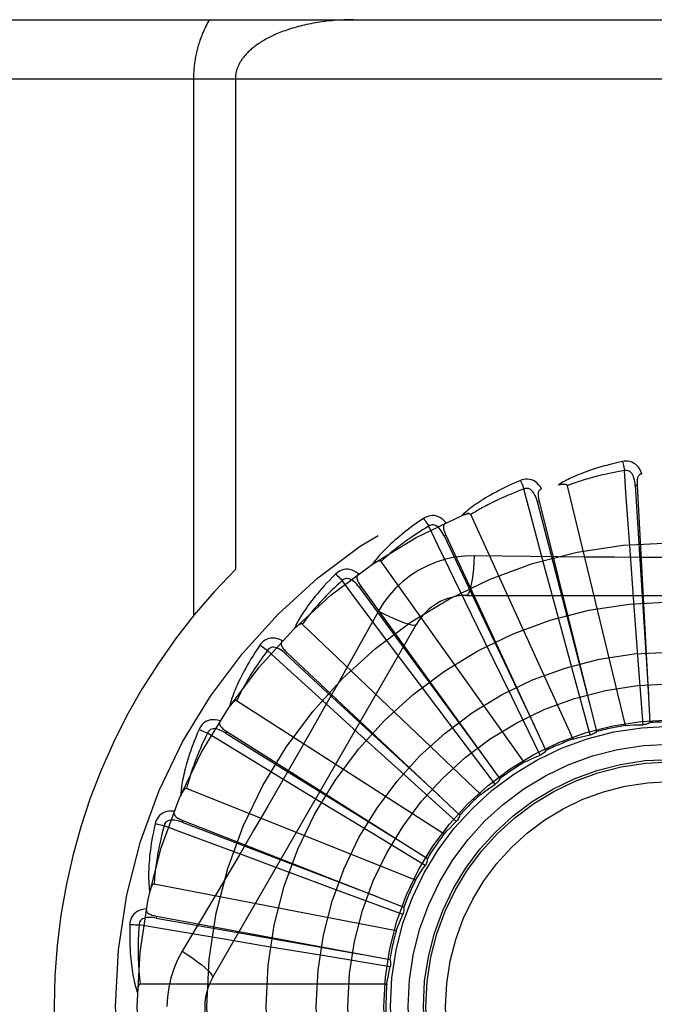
# Model space of a CAD drawing. Header units: inches. Extents: x 0 to 212, y 0 to 138.
# Tile 61 of 256: x 45.547 to 45.869, y 59.166 to 59.665. Entities that reach past the tile are written whole.
import ezdxf

# ---------------------------------------------------------------- set-up
doc = ezdxf.new("R2010")
doc.units = ezdxf.units.IN
doc.header["$LTSCALE"] = 11.6875
doc.header["$MEASUREMENT"] = 0
doc.linetypes.add('HIDDEN', pattern=[0.2, 0.1, -0.1])
doc.layers.add('LEFTHAND_DOOR_ASSEMBLY', color=7, linetype='CONTINUOUS')

msp = doc.modelspace()

# ---------------------------------------------------------------- linework, layer by layer
at = {"layer": 'LEFTHAND_DOOR_ASSEMBLY', "color": 8, "linetype": 'HIDDEN'}
for p, q in [((45.2987500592, 59.66467246), (46.3607500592, 59.66467246)), ((45.2687500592, 59.63467246), (46.3607500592, 59.63467246)), ((45.63546326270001, 59.63467246), (45.63546326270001, 59.36265072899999)), ((45.6566764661, 59.63467246), (45.6566764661, 59.3860398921)), ((45.8603271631, 59.42872358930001), (45.8593690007, 59.4286710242)), ((45.860327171, 59.42872344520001), (45.8668641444, 59.30854926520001)), ((45.8544563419, 59.3071113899), (45.8249938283, 59.428557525)), ((45.8106609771, 59.4207491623), (45.8097300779, 59.4205162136)), ((45.8106610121, 59.42074902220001), (45.83982296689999, 59.3039836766)), ((45.8279115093, 59.30022359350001), (45.7759975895, 59.4138992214)), ((45.76340149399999, 59.40351945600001), (45.76253150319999, 59.4031145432)), ((45.7634015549, 59.4035193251), (45.81413450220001, 59.2943830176)), ((45.8031499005, 59.28843662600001), (45.7306608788, 59.3902332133)), ((45.8585162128, 59.3718922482), (45.8569443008, 59.393589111)), ((45.819638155, 59.3646021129), (45.8139884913, 59.3856093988)), ((45.7202567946, 59.377657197), (45.71947915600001, 59.3770949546)), ((45.7202568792, 59.37765708), (45.7907271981, 59.2800942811)), ((45.78284234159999, 59.3500859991), (45.7733191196, 59.3696444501)), ((45.7738081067, 59.3730058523), (45.9806920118, 59.3730058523)), ((45.8608627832, 59.3401855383), (45.8585162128, 59.3718922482)), ((45.7292187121, 59.36498325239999), (45.7223156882, 59.3526080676)), ((45.8279428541, 59.3339124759), (45.819638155, 59.3646021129)), ((45.64510707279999, 59.1792557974), (45.74854902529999, 59.3584225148)), ((45.7810664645, 59.272176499), (45.69062228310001, 59.35841485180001)), ((45.7968050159, 59.3215226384), (45.78284234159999, 59.3500859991)), ((45.6827862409, 59.3440971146), (45.6821290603, 59.3433978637)), ((45.6827863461, 59.3440970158), (45.7704470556, 59.2616338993)), ((45.7494586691, 59.3288685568), (45.7364060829, 59.3462712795)), ((45.8633431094, 59.307484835), (45.8608627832, 59.3401855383)), ((45.8365670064, 59.3022721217), (45.8279428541, 59.3339124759)), ((45.7685746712, 59.30346382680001), (45.7494586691, 59.3288685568)), ((45.7624593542, 59.252030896), (45.65732890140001, 59.3195941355)), ((45.811261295, 59.2920861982), (45.7968050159, 59.3215226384)), ((45.7206937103, 59.3017166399), (45.7045835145, 59.3163346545)), ((45.6523441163, 59.30405215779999), (45.6518311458, 59.3032411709)), ((45.6523442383, 59.3040520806), (45.754027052, 59.2396690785)), ((45.7442721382, 59.2803887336), (45.7206937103, 59.3017166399)), ((45.78834058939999, 59.2772952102), (45.7685746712, 59.30346382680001)), ((45.6975871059, 59.2696115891), (45.6790015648, 59.28091656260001)), ((45.7686333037, 59.2584337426), (45.7442721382, 59.2803887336)), ((45.748001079, 59.2287279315), (45.6319840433, 59.2751741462)), ((45.7247757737, 59.2531313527), (45.6975871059, 59.2696115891)), ((45.6300306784, 59.2589696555), (45.6296804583, 59.25807624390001)), ((45.6300308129, 59.2589696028), (45.7420606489, 59.21499368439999)), ((45.75285171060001, 59.236183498), (45.7247757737, 59.2531313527)), ((45.6809739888, 59.2337137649), (45.6605848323, 59.241297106)), ((45.7107902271, 59.222676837), (45.6809739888, 59.2337137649)), ((45.7382141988, 59.2031098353), (45.6155037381, 59.22676033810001)), ((45.7415661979, 59.21134865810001), (45.7107902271, 59.222676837)), ((45.6166523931, 59.21047900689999), (45.6164775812, 59.2095354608)), ((45.6166525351, 59.2104789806), (45.7349803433, 59.18849955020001)), ((45.6714548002, 59.195320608), (45.6499989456, 59.198908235)), ((45.7028209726, 59.190125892), (45.6714548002, 59.195320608)), ((45.7351846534, 59.1848268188), (45.7028209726, 59.190125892)), ((45.7334524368, 59.1761025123), (45.6084836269, 59.1761025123))]:
    msp.add_line(p, q, dxfattribs=at)
for points in [[(45.6435017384, 59.66467246), (45.6430465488, 59.66386965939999), (45.6426056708, 59.6630639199), (45.64217903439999, 59.6622548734), (45.64176684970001, 59.6614436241), (45.6413692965, 59.6606309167), (45.6409863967, 59.6598174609), (45.64061824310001, 59.6590039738), (45.6402648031, 59.6581911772), (45.639926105, 59.6573797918), (45.6396020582, 59.6565705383), (45.6392926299, 59.6557641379), (45.6389976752, 59.65496131), (45.6387171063, 59.6541627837), (45.63845072, 59.6533692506), (45.6381983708, 59.6525814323), (45.6379597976, 59.65179996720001), (45.63773484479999, 59.65102575), (45.6375230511, 59.6502587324), (45.6373240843, 59.6494993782), (45.6371374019, 59.6487470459), (45.6369624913, 59.6480014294), (45.6367989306, 59.6472619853), (45.6366462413, 59.646528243), (45.6365040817, 59.6457996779), (45.6363720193, 59.6450756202), (45.6362498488, 59.6443560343), (45.63613728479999, 59.6436406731), (45.6360341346, 59.6429295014), (45.6359401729, 59.6422224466), (45.63585521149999, 59.6415193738), (45.635779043, 59.6408201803), (45.6357115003, 59.6401246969), (45.6356523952, 59.639432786), (45.6356015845, 59.6387442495), (45.6355589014, 59.6380589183), (45.6355242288, 59.6373765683), (45.63549742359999, 59.6366970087), (45.6354783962, 59.6360199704), (45.6354669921, 59.6353450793), (45.63546326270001, 59.63467246)], [(45.71667647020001, 59.66467246), (45.7154209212, 59.6646658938), (45.7141678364, 59.6646462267), (45.7129167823, 59.6646135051), (45.71166905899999, 59.6645678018), (45.7104255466, 59.66450920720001), (45.709187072, 59.66443782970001), (45.7079544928, 59.664353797), (45.7067285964, 59.6642572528), (45.7055102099, 59.6641483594), (45.70430007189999, 59.6640272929), (45.7030989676, 59.6638942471), (45.7019075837, 59.6637494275), (45.7007266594, 59.663593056), (45.6995568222, 59.6634253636), (45.6983987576, 59.6632465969), (45.6972530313, 59.6630570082), (45.6961202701, 59.6628568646), (45.6950009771, 59.6626464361), (45.6938957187, 59.6624260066), (45.6928049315, 59.6621958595), (45.6917291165, 59.6619562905), (45.6906686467, 59.6617075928), (45.6896239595, 59.6614500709), (45.6885953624, 59.6611840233), (45.6875832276, 59.6609097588), (45.6865877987, 59.6606275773), (45.6856093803, 59.66033778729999), (45.68464816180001, 59.6600406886), (45.6837043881, 59.6597365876), (45.6827781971, 59.6594257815), (45.6818697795, 59.65910857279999), (45.6809792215, 59.65878525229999), (45.6801066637, 59.658456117), (45.6792521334, 59.6581214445), (45.6784157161, 59.6577815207), (45.6775973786, 59.6574366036), (45.6767971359, 59.6570869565), (45.6760149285, 59.6567328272), (45.6752507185, 59.656374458), (45.6745044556, 59.6560121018), (45.6737760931, 59.65564599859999), (45.6730655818, 59.6552764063), (45.6723728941, 59.6549035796), (45.6716979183, 59.6545277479), (45.6710406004, 59.6541491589), (45.67040073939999, 59.65376798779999), (45.6697782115, 59.6533844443), (45.6691727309, 59.6529986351), (45.6685841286, 59.652610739), (45.6680119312, 59.6522206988), (45.6674554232, 59.6518282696), (45.66691516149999, 59.6514341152), (45.6663908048, 59.651038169), (45.6658843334, 59.650642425), (45.66539788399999, 59.6502489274), (45.6649306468, 59.64985773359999), (45.6644836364, 59.6494704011), (45.6640535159, 59.6490844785), (45.6636373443, 59.6486979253), (45.6632349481, 59.6483106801), (45.6628448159, 59.647921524), (45.6624680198, 59.6475317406), (45.662105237, 59.647142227), (45.6617561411, 59.6467530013), (45.6614206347, 59.6463642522), (45.66109870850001, 59.6459763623), (45.6607903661, 59.6455896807), (45.6604954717, 59.6452045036), (45.6602139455, 59.6448211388), (45.6599456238, 59.6444398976), (45.6596903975, 59.64406111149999), (45.6594480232, 59.6436850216), (45.6592183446, 59.6433119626), (45.65900099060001, 59.6429419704), (45.65879568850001, 59.64257524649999), (45.6586019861, 59.6422115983), (45.6584194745, 59.6418509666), (45.6582477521, 59.6414931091), (45.6580863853, 59.6411378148), (45.6579350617, 59.640784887), (45.6577933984, 59.6404340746), (45.6576611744, 59.64008529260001), (45.6575380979, 59.6397383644), (45.6574239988, 59.6393932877), (45.6573186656, 59.63905000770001), (45.657221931, 59.6387084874), (45.6571336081, 59.6383686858), (45.6570535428, 59.6380305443), (45.6569815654, 59.6376940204), (45.656917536, 59.6373590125), (45.6568612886, 59.6370253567), (45.6568127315, 59.6366931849), (45.6567718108, 59.63636373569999), (45.6567382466, 59.6360335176), (45.65671160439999, 59.6356993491), (45.6566922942, 59.6353615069), (45.6566806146, 59.6350190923), (45.6566764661, 59.63467246)], [(45.85299968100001, 59.4407890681), (45.8508204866, 59.4403211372), (45.8487408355, 59.4398445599), (45.8467623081, 59.4393627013), (45.84487850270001, 59.4388764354), (45.8430849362, 59.4383866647), (45.8413775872, 59.43789488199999), (45.8397522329, 59.4374019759), (45.8382051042, 59.436909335), (45.8367322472, 59.4364178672), (45.8353300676, 59.435928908), (45.83399478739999, 59.435443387), (45.832723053, 59.4349626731), (45.8315109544, 59.4344883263), (45.8303564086, 59.4340201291), (45.8292565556, 59.4335583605), (45.8282099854, 59.4331023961), (45.8272150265, 59.4326513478), (45.826269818, 59.43220562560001), (45.8253727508, 59.4317649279), (45.8245215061, 59.431330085), (45.8237139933, 59.4309015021), (45.8229479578, 59.4304798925), (45.8222211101, 59.43006647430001), (45.8215314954, 59.4296599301), (45.8208762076, 59.4292589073), (45.8202559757, 59.4288643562)], [(45.862745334, 59.4345526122), (45.8622575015, 59.4358202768), (45.8616861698, 59.4369471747), (45.8610282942, 59.4379410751), (45.8602909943, 59.4387923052), (45.8594767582, 59.4395008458), (45.85859722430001, 59.4400658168), (45.8576543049, 59.4404862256), (45.8566807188, 59.4407732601), (45.8557012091, 59.44092720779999), (45.8547432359, 59.4409722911), (45.8538468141, 59.4409274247), (45.85299968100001, 59.4407890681)], [(45.85299968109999, 59.4407890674), (45.8531528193, 59.4401884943), (45.8533128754, 59.4394997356), (45.853474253, 59.4387462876), (45.8536349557, 59.43793737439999), (45.8537928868, 59.43708246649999), (45.8539423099, 59.4362120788)], [(45.8539425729, 59.43621212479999), (45.85211847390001, 59.4359018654), (45.85037025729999, 59.435588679), (45.848699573, 59.43527213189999), (45.8471014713, 59.4349535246), (45.845572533, 59.4346337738), (45.8441098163, 59.4343135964), (45.8427101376, 59.4339938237), (45.84137080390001, 59.4336750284), (45.8400888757, 59.4333578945), (45.83886191, 59.4330429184), (45.8376872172, 59.4327306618), (45.836562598, 59.432421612), (45.8354856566, 59.4321163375), (45.8344542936, 59.43181515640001), (45.8334661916, 59.4315185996), (45.83251960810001, 59.4312265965), (45.8316124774, 59.4309393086), (45.8307434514, 59.43065657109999), (45.82991092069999, 59.4303782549), (45.8291136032, 59.430104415), (45.8283501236, 59.4298350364), (45.8276191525, 59.42957020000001), (45.82691933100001, 59.4293099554), (45.8262493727, 59.42905438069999), (45.82560732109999, 59.4288035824), (45.8249938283, 59.428557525)], [(45.8593675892, 59.4286706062), (45.85928057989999, 59.4297047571), (45.8591502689, 59.4306788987), (45.8589734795, 59.43159516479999), (45.85874864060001, 59.4324497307), (45.8584712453, 59.4332412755), (45.8581414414, 59.4339627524), (45.8577599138, 59.4346117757), (45.857324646, 59.4351706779), (45.85683549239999, 59.4356210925), (45.85629810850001, 59.4359622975), (45.8557158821, 59.4361862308), (45.8551137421, 59.4362997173), (45.8545206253, 59.4363079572), (45.8539382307, 59.4362117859)], [(45.8569443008, 59.393589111), (45.85471189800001, 59.4251914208), (45.8539425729, 59.43621212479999)], [(45.8627486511, 59.4345526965), (45.8622919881, 59.4344828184), (45.8618856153, 59.43433732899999), (45.8615289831, 59.4341109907), (45.8612237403, 59.4338195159), (45.86097406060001, 59.4334763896), (45.8607718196, 59.4330830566), (45.8606115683, 59.4326433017), (45.8604894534, 59.4321635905), (45.8604013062, 59.4316501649), (45.8603426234, 59.4311074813), (45.8603081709, 59.4305416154), (45.86029597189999, 59.4299539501), (45.8603018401, 59.4293483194), (45.860327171, 59.42872344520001)], [(45.8011825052, 59.431209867), (45.7991312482, 59.430337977), (45.797179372, 59.4294764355), (45.79532779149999, 59.4286288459), (45.79357005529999, 59.427794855), (45.79190159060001, 59.4269745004), (45.79031816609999, 59.4261684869), (45.7888154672, 59.425376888), (45.7873895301, 59.4246003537), (45.7860363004, 59.4238390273), (45.7847519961, 59.42309354), (45.7835327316, 59.4223640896), (45.7823749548, 59.4216513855), (45.7812745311, 59.4209562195), (45.7802294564, 59.4202779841), (45.77923686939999, 59.4196164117), (45.778295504, 59.4189706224), (45.7774038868, 59.418339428), (45.7765601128, 59.4177228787), (45.77576265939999, 59.4171203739), (45.7750090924, 59.41653229), (45.7742972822, 59.4159586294), (45.7736248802, 59.41539966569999), (45.7729894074, 59.4148561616), (45.772389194, 59.4143264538), (45.7718216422, 59.41380866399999), (45.7712872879, 59.4133038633)], [(45.8119322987, 59.42693048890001), (45.8112133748, 59.42808292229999), (45.81043910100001, 59.4290813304), (45.80960501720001, 59.429932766), (45.8087199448, 59.4306290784), (45.8077863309, 59.4311707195), (45.8068157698, 59.4315590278), (45.8058103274, 59.43179339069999), (45.80480001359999, 59.43189098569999), (45.8038090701, 59.4318567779), (45.8028598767, 59.4317197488), (45.8019881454, 59.4315060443), (45.8011825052, 59.431209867)], [(45.8011825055, 59.4312098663), (45.8014465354, 59.430649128), (45.8017340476, 59.4300031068), (45.8020350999, 59.4292938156), (45.8023459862, 59.4285299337), (45.8026628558, 59.4277203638), (45.80297430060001, 59.4268939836)], [(45.8249938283, 59.428557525), (45.8249221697, 59.4287149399), (45.8248169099, 59.428846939), (45.8246744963, 59.4289518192), (45.8245055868, 59.42903469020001), (45.8243189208, 59.4290993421), (45.8241167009, 59.4291480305), (45.8239043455, 59.4291838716), (45.823680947, 59.42920807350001), (45.8234471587, 59.4292227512), (45.8232037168, 59.42922829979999), (45.8229514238, 59.4292256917), (45.8226907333, 59.42921530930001), (45.8224227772, 59.42919788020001), (45.8221463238, 59.4291733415), (45.8218608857, 59.4291420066), (45.8215653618, 59.4291034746), (45.8212588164, 59.4290578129), (45.8209402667, 59.4290039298), (45.8206082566, 59.4289406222), (45.8202632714, 59.4288682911)], [(45.8593690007, 59.4286710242), (45.8613980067, 59.3964656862), (45.8661111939, 59.3227307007)], [(45.80297455, 59.42689407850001), (45.8012421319, 59.4262442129), (45.7995847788, 59.425605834), (45.7980041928, 59.4249788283), (45.7964952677, 59.4243635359), (45.7950544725, 59.4237602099), (45.79367878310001, 59.4231689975), (45.7923649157, 59.42259011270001), (45.791110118, 59.4220236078), (45.7899113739, 59.4214695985), (45.7887661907, 59.4209281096), (45.787671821, 59.4203991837), (45.7866260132, 59.4198828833), (45.7856263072, 59.4193793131), (45.78467058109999, 59.418888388), (45.7837564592, 59.4184101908), (45.7828822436, 59.4179443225), (45.78204587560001, 59.41749055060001), (45.7812460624, 59.4170484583), (45.7804812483, 59.4166176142), (45.7797501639, 59.4161978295), (45.7790514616, 59.4157888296), (45.7783838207, 59.41539044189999), (45.7777458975, 59.41500245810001), (45.7771364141, 59.4146247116), (45.7765534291, 59.4142569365), (45.7759975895, 59.4138992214)], [(45.809728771, 59.4205155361), (45.8094476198, 59.42151453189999), (45.8091353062, 59.4224464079), (45.808788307, 59.4233126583), (45.8084058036, 59.4241092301), (45.8079836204, 59.4248339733), (45.807523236, 59.4254799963), (45.8070257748, 59.4260450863), (45.8064925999, 59.4265115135), (45.80592704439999, 59.42686121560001), (45.80533479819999, 59.42709455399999), (45.8047207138, 59.4272042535), (45.80410797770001, 59.4272017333), (45.8035240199, 59.4270975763), (45.8029703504, 59.42689292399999)], [(45.8139884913, 59.3856093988), (45.80581565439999, 59.4162181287), (45.80297455, 59.42689407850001)], [(45.8119362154, 59.4269315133), (45.8115006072, 59.4267762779), (45.8111288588, 59.4265563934), (45.81082146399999, 59.4262666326), (45.8105769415, 59.42592267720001), (45.810396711, 59.4255384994), (45.8102725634, 59.4251140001), (45.8101984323, 59.4246518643), (45.8101693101, 59.4241577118), (45.81017992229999, 59.4236368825), (45.8102250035, 59.4230929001), (45.8102982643, 59.42253074), (45.8103975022, 59.4219513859), (45.8105178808, 59.42135781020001), (45.8106610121, 59.42074902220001)], [(45.8097300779, 59.4205162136), (45.8178173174, 59.38927686), (45.836399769, 59.3177663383)], [(45.7759975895, 59.4138992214), (45.775897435, 59.4140402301), (45.7757690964, 59.4141499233), (45.7756094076, 59.4142259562), (45.7754278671, 59.4142753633), (45.7752323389, 59.4143035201), (45.7750245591, 59.41431305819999), (45.77480925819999, 59.4143080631), (45.7745853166, 59.4142895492), (45.7743529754, 59.414259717), (45.7741128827, 59.4142190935), (45.7738656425, 59.4141687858), (45.773611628, 59.4141092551), (45.77335181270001, 59.4140414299), (45.7730849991, 59.4139650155), (45.77281064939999, 59.4138802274), (45.7725277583, 59.4137864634), (45.7722354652, 59.41368364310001), (45.7719327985, 59.4135704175), (45.77161834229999, 59.4134452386), (45.7712925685, 59.4133086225)], [(45.7521146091, 59.4119973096), (45.75026542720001, 59.4107529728), (45.74851187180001, 59.4095376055), (45.7468541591, 59.4083549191), (45.7452860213, 59.4072033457), (45.74380296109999, 59.4060820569), (45.74240069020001, 59.4049909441), (45.74107495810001, 59.4039292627), (45.7398217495, 59.4028969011), (45.7386370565, 59.4018932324), (45.7375170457, 59.4009181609), (45.7364578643, 59.3999711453), (45.7354558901, 59.39905221), (45.73450691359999, 59.39816135), (45.7336090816, 59.3972975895), (45.7327596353, 59.39646012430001), (45.731957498, 59.39564785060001), (45.7312014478, 59.394859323), (45.7304896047, 59.3940942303), (45.7298205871, 59.3933516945), (45.7291919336, 59.3926316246), (45.7286015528, 59.39193361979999), (45.7280470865, 59.3912575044), (45.7275259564, 59.3906035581), (45.7270368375, 59.3899698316), (45.72657753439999, 59.3893539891), (45.7261483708, 59.3887571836)], [(45.7634800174, 59.4098296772), (45.762555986, 59.4108252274), (45.7616067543, 59.4116590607), (45.7606266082, 59.4123372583), (45.7596257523, 59.4128534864), (45.7586065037, 59.41320865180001), (45.7575799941, 59.413406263), (45.7565483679, 59.4134461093), (45.75553784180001, 59.4133507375), (45.7545712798, 59.4131296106), (45.7536651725, 59.4128154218), (45.7528496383, 59.412440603), (45.7521146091, 59.4119973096)], [(45.7521146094, 59.41199730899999), (45.75247998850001, 59.4114966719), (45.7528845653, 59.4109167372), (45.75331441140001, 59.4102772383), (45.7537642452, 59.4095859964), (45.7542286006, 59.40885102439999), (45.7546908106, 59.4080985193)], [(45.76253034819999, 59.4031136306), (45.7620652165, 59.404041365), (45.76158218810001, 59.4048972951), (45.7610775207, 59.4056822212), (45.7605511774, 59.40639200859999), (45.7599994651, 59.4070237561), (45.75942513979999, 59.4075709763), (45.7588297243, 59.4080317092), (45.7582179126, 59.4083888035), (45.7575963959, 59.4086251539), (45.7569706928, 59.4087421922), (45.7563469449, 59.4087336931), (45.7557457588, 59.4086152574), (45.75519206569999, 59.4084024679), (45.7546871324, 59.4080967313)], [(45.7634830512, 59.409830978), (45.76308507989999, 59.4095963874), (45.76276189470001, 59.4093102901), (45.7625149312, 59.4089676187), (45.7623398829, 59.4085835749), (45.7622356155, 59.4081722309), (45.76219404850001, 59.4077319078), (45.7622087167, 59.407264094), (45.76227363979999, 59.40677336), (45.76238262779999, 59.4062639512), (45.7625298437, 59.4057383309), (45.76270817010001, 59.4052001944), (45.7629152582, 59.4046500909), (45.7631457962, 59.4040900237), (45.7634015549, 59.4035193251)], [(45.7546910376, 59.4080986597), (45.7531129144, 59.4071326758), (45.7516063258, 59.406192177), (45.75017296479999, 59.40527737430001), (45.7488077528, 59.4043876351), (45.74750717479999, 59.40352253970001), (45.7462682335, 59.4026816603), (45.7450876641, 59.4018645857), (45.74396275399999, 59.4010708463), (45.7428905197, 59.40029998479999), (45.7418685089, 59.3995515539), (45.7408940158, 59.3988250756), (45.7399648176, 59.398120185), (45.7390784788, 59.3974365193), (45.73823293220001, 59.3967735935), (45.737425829, 59.3961310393), (45.7366555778, 59.3955081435), (45.7359202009, 59.3949042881), (45.735218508, 59.3943188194), (45.7345490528, 59.3937510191), (45.7339106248, 59.39320046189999), (45.7333019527, 59.3926666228), (45.7327217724, 59.3921490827), (45.7321688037, 59.3916473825), (45.7316418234, 59.39116111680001), (45.7311389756, 59.39068965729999), (45.7306608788, 59.3902332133)], [(45.7733191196, 59.3696444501), (45.75950123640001, 59.3981533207), (45.7546910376, 59.4080986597)], [(45.76253150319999, 59.4031145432), (45.7763846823, 59.37397024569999), (45.8081647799, 59.30726876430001)], [(45.7306608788, 59.3902332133), (45.7305358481, 59.3903527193), (45.7303890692, 59.390436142), (45.73021787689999, 59.3904805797), (45.7300302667, 59.3904947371), (45.7298329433, 59.3904853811), (45.7296271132, 59.3904554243), (45.7294166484, 59.3904097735), (45.7292002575, 59.3903492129), (45.7289777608, 59.3902759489), (45.728749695, 59.3901906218), (45.72851644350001, 59.3900944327), (45.72827828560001, 59.3899879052), (45.72803600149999, 59.3898721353), (45.7277884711, 59.3897466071), (45.7275351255, 59.3896114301), (45.7272750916, 59.389465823), (45.7270028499, 59.3893064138), (45.7267317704, 59.3891410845), (45.7264748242, 59.38897743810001), (45.7262276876, 59.3888129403)], [(45.7777914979, 59.3930267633), (45.7728572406, 59.3928766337), (45.7679898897, 59.392292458), (45.7632044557, 59.3912767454), (45.7585340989, 59.3898383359), (45.7540029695, 59.387984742), (45.7496536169, 59.3857319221), (45.7455251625, 59.3830940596), (45.74164849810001, 59.380097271), (45.73805702, 59.37677044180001), (45.7347729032, 59.3731290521), (45.7318238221, 59.3691958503), (45.7292187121, 59.36498325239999)], [(45.7777914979, 59.3930267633), (45.7775959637, 59.3896413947), (45.7773420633, 59.3864574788), (45.7770393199, 59.3835746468), (45.7766889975, 59.38097518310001), (45.77629117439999, 59.37866423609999), (45.7758512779, 59.376701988), (45.7753754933, 59.37512029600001), (45.7748709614, 59.3739575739), (45.7743434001, 59.3732455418), (45.7738081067, 59.3730058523)], [(45.8345902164, 59.3923748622), (45.8061704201, 59.39265364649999), (45.79201107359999, 59.392817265), (45.7777914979, 59.3930267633)], [(45.9625398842, 59.3928173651), (45.9342085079, 59.3925101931), (45.919997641, 59.39238047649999), (45.9057681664, 59.3922879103), (45.8915385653, 59.3922207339), (45.8772998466, 59.392203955), (45.8630599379, 59.39221774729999), (45.84882539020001, 59.3922832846), (45.8345902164, 59.3923748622)], [(45.7075694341, 59.3838457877), (45.7059891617, 59.3822739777), (45.704497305, 59.3807487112), (45.7030933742, 59.3792736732), (45.7017715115, 59.3778461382), (45.7005274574, 59.3764644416), (45.6993570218, 59.3751276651), (45.698256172, 59.3738342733), (45.6972209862, 59.3725833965), (45.69624764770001, 59.3713736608), (45.6953324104, 59.3702042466), (45.6944715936, 59.3690738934), (45.6936616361, 59.3679819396), (45.6928984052, 59.3669275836), (45.6921802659, 59.3659095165), (45.6915046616, 59.3649264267), (45.6908707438, 59.3639770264), (45.6902775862, 59.3630596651), (45.6897234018, 59.3621736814), (45.68920700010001, 59.3613179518), (45.6887259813, 59.360491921), (45.6882783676, 59.3596947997), (45.687861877, 59.3589259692), (45.6874739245, 59.3581852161), (45.6871135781, 59.3574703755), (45.6867791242, 59.3567787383), (45.6864706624, 59.35611149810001)], [(45.7191396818, 59.3838682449), (45.7180439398, 59.3846709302), (45.7169540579, 59.3853100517), (45.7158632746, 59.3857904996), (45.7147828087, 59.3861079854), (45.7137147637, 59.38626383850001), (45.7126694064, 59.3862636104), (45.711648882, 59.3861075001), (45.7106746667, 59.38582260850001), (45.7097674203, 59.3854225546), (45.70893714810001, 59.3849425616), (45.7082072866, 59.3844201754), (45.7075694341, 59.3838457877)], [(45.7075694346, 59.3838457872), (45.7080229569, 59.3834233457), (45.7085299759, 59.3829304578), (45.70907308, 59.3823838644), (45.70964560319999, 59.3817902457), (45.71024066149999, 59.3811564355), (45.7108369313, 59.380505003)], [(45.7191428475, 59.3838705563), (45.7187961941, 59.3835646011), (45.7185328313, 59.3832223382), (45.7183551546, 59.3828390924), (45.7182559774, 59.3824288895), (45.7182314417, 59.3820052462), (45.7182739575, 59.3815650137), (45.7183768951, 59.3811084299), (45.7185335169, 59.3806388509), (45.7187369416, 59.38015927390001), (45.7189809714, 59.379671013), (45.7192579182, 59.3791763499), (45.7195653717, 59.3786753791), (45.719897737, 59.3781690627), (45.7202568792, 59.37765708)], [(45.7108371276, 59.3805051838), (45.7094703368, 59.3792579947), (45.7081689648, 59.3780493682), (45.706934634, 59.3768798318), (45.7057624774, 59.3757478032), (45.7046491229, 59.37465220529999), (45.7035917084, 59.3735920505), (45.7025871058, 59.3725663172), (45.7016327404, 59.3715740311), (45.7007257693, 59.3706141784), (45.6998638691, 59.3696858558), (45.6990444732, 59.36878808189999), (45.6982654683, 59.36792007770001), (45.69752453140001, 59.367081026), (45.69681972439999, 59.36627005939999), (45.6961488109, 59.3654863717), (45.6955103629, 59.3647289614), (45.6949025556, 59.3639968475), (45.6943243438, 59.36328916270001), (45.6937744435, 59.3626049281), (45.6932517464, 59.3619434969), (45.69275510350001, 59.361304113), (45.6922833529, 59.3606861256), (45.6918353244, 59.3600888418), (45.6914098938, 59.3595116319), (45.69100535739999, 59.3589535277), (45.69062228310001, 59.35841485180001)], [(45.7194781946, 59.3770938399), (45.7188458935, 59.3779167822), (45.7182096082, 59.3786658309), (45.7175655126, 59.3793410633), (45.7169143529, 59.3799384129), (45.7162530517, 59.3804543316), (45.7155855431, 59.38088297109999), (45.7149136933, 59.38122269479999), (45.71424535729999, 59.3814575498), (45.7135903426, 59.3815720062), (45.7129537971, 59.38156851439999), (45.7123429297, 59.3814421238), (45.7117750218, 59.3812120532), (45.7112716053, 59.3808983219), (45.7108336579, 59.3805025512)], [(45.7364060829, 59.3462712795), (45.7174425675, 59.3716499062), (45.7108371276, 59.3805051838)], [(45.71947915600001, 59.3770949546), (45.7385975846, 59.3510990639), (45.7824267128, 59.2916173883)], [(45.7292169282, 59.3649841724), (45.7322476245, 59.36346023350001), (45.7351325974, 59.3620878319), (45.7377806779, 59.360908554), (45.7402069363, 59.3599122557), (45.7424071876, 59.3591013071), (45.74432649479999, 59.3585011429), (45.7459342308, 59.3581223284), (45.7471933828, 59.3579779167), (45.7480736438, 59.3580787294), (45.74854886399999, 59.3584222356)], [(45.69062228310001, 59.35841485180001), (45.69047689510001, 59.358508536), (45.6903169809, 59.358562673), (45.6901404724, 59.35857390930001), (45.6899535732, 59.3585523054), (45.6897615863, 59.35850577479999), (45.68956514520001, 59.3584374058), (45.6893671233, 59.3583527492), (45.68916610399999, 59.3582523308), (45.6889614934, 59.358138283), (45.6887536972, 59.3580113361), (45.6885428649, 59.3578727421), (45.6883291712, 59.357723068), (45.6881131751, 59.3575635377), (45.6878938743, 59.3573934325), (45.68767068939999, 59.35721275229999), (45.6874429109, 59.3570205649), (45.68720959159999, 59.3568162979), (45.6869708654, 59.3565988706), (45.686726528, 59.3563668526), (45.6864766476, 59.3561207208)], [(45.7223156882, 59.3526080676), (45.7084160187, 59.32791879), (45.7014229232, 59.31554696), (45.6943883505, 59.3031775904), (45.6873317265, 59.29082080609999), (45.6802268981, 59.2784813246), (45.6730949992, 59.26615609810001), (45.6659209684, 59.2538613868), (45.658724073, 59.24157915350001)], [(45.68051386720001, 59.3499845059), (45.6792860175, 59.350565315), (45.6780948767, 59.3509866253), (45.6769328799, 59.3512519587), (45.6758118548, 59.3513592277), (45.6747336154, 59.3513101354), (45.67370719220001, 59.3511120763), (45.6727346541, 59.3507656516), (45.6718319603, 59.3503015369), (45.6710168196, 59.3497370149), (45.6702923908, 59.3491085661), (45.6696745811, 59.34845749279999), (45.669156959, 59.3477727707)], [(45.6805164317, 59.3499872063), (45.6802340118, 59.3496212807), (45.68004022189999, 59.34923542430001), (45.6799382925, 59.3488254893), (45.6799185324, 59.3484039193), (45.679974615, 59.3479832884), (45.6800996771, 59.3475590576), (45.6802871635, 59.347130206), (45.6805298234, 59.3466987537), (45.6808203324, 59.3462663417), (45.6811523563, 59.34583308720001), (45.681517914, 59.3453997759), (45.6819146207, 59.3449660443), (45.6823368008, 59.3445317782), (45.6827863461, 59.3440970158)], [(45.669156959, 59.3477727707), (45.6679027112, 59.34593029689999), (45.6667264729, 59.3441502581), (45.6656270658, 59.3424361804), (45.6645992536, 59.3407842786), (45.6636391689, 59.3391921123), (45.6627428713, 59.3376579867), (45.6619066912, 59.3361796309), (45.6611269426, 59.3347554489), (45.6604001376, 59.3333833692), (45.6597227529, 59.33206187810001), (45.659091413, 59.3307890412), (45.6585027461, 59.3295635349), (45.6579528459, 59.32838379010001), (45.65744035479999, 59.3272482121), (45.6569630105, 59.326155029), (45.6565202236, 59.3251028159), (45.656111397, 59.3240897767), (45.6557349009, 59.3231149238), (45.6553897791, 59.32217692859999), (45.6550737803, 59.3212747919), (45.6547851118, 59.3204073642), (45.6545216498, 59.31957360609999), (45.6542808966, 59.3187728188), (45.6540623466, 59.3180027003), (45.65386482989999, 59.3172602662), (45.6536882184, 59.3165467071)], [(45.6729978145, 59.345110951), (45.6718917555, 59.3436276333), (45.670842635, 59.342194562), (45.6698519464, 59.340812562), (45.66891521, 59.3394791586), (45.6680293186, 59.3381926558), (45.6671916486, 59.33695154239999), (45.6663993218, 59.3357542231), (45.6656499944, 59.334599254), (45.6649410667, 59.3334851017), (45.6642704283, 59.33241043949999), (45.6636357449, 59.3313738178), (45.6630350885, 59.3303740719), (45.66246633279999, 59.3294099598), (45.6619277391, 59.3284802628), (45.6614172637, 59.3275837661), (45.6609336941, 59.3267192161), (45.6604754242, 59.3258853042), (45.6600415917, 59.3250809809), (45.659631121, 59.324305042), (45.6592430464, 59.3235566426), (45.65887638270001, 59.3228348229), (45.6585301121, 59.322138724), (45.6582032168, 59.3214674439), (45.657894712, 59.3208201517), (45.657603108, 59.3201955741), (45.65732890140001, 59.3195941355)], [(45.6691569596, 59.3477727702), (45.6696822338, 59.3474437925), (45.67027336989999, 59.3470557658), (45.6709101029, 59.3466218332), (45.6715846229, 59.3461472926), (45.6722888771, 59.3456375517), (45.67299765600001, 59.3451107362)], [(45.6821283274, 59.343396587), (45.6813517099, 59.344084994), (45.68058516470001, 59.3447000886), (45.6798249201, 59.3452412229), (45.6790724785, 59.34570454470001), (45.6783254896, 59.346085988), (45.6775889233, 59.3463805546), (45.6768649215, 59.3465869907), (45.6761642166, 59.3466911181), (45.6754993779, 59.3466795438), (45.67487499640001, 59.3465556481), (45.67429908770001, 59.3463159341), (45.6737849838, 59.3459825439), (45.6733500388, 59.34557921), (45.6729949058, 59.3451077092)], [(45.7045835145, 59.3163346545), (45.6811597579, 59.3376657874), (45.6729978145, 59.345110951)], [(45.6821290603, 59.3433978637), (45.7058217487, 59.321489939), (45.7601158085, 59.27137789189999)], [(45.65732890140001, 59.3195941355), (45.6571684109, 59.3196586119), (45.657001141, 59.3196815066), (45.6568256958, 59.3196591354), (45.65664626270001, 59.319602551), (45.6564665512, 59.3195205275), (45.656286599, 59.3194162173), (45.6561081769, 59.3192956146), (45.6559297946, 59.3191589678), (45.6557504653, 59.3190082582), (45.6555704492, 59.3188442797), (45.6553896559, 59.3186682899), (45.65520815, 59.3184808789), (45.6550262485, 59.31828335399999), (45.6548431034, 59.3180748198), (45.6546581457, 59.3178551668), (45.6544708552, 59.317623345), (45.6542772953, 59.31737407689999), (45.6540871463, 59.3171199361), (45.65390982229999, 59.3168730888), (45.6537421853, 59.3166294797)], [(45.6489986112, 59.3094031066), (45.64768303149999, 59.3097410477), (45.64643368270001, 59.3099293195), (45.64524247, 59.3099699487), (45.6441214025, 59.3098631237), (45.6430719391, 59.3096108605), (45.6421015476, 59.3092221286), (45.6412121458, 59.3086979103), (45.6404135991, 59.30807134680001), (45.63972002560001, 59.30736276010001), (45.6391276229, 59.3066085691), (45.63864419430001, 59.3058523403), (45.6382655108, 59.3050820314)], [(45.6490004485, 59.3094058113), (45.6487924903, 59.3089933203), (45.6486752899, 59.308577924), (45.6486527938, 59.3081561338), (45.6487131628, 59.3077384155), (45.6488478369, 59.3073359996), (45.64905092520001, 59.3069431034), (45.6493161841, 59.3065574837), (45.6496361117, 59.306179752), (45.6500032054, 59.3058101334), (45.6504112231, 59.3054475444), (45.6508521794, 59.3050912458), (45.6513238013, 59.3047404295), (45.6518205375, 59.3043939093), (45.6523442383, 59.3040520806)], [(45.6382655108, 59.3050820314), (45.63738261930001, 59.3030354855), (45.6365645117, 59.3010650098), (45.6358093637, 59.29917384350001), (45.63511274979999, 59.297357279), (45.6344713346, 59.295612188), (45.6338815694, 59.2939361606), (45.6333402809, 59.2923262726), (45.6328441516, 59.29078025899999), (45.6323901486, 59.2892954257), (45.6319750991, 59.2878696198), (45.6315960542, 59.2865003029), (45.6312499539, 59.2851855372), (45.6309332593, 59.2839230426), (45.6306449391, 59.28271099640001), (45.6303831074, 59.2815472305), (45.6301474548, 59.28043023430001), (45.6299377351, 59.2793581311), (45.6297525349, 59.2783296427), (45.6295911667, 59.2773432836), (45.62945160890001, 59.27639764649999), (45.6293323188, 59.2754912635), (45.6292314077, 59.27462271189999), (45.6291465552, 59.2737908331), (45.62907770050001, 59.2729932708), (45.6290242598, 59.2722268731), (45.62898588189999, 59.271492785)], [(45.63826551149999, 59.3050820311), (45.6388435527, 59.3048584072), (45.6394974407, 59.3045892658), (45.6402047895, 59.3042836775), (45.6409569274, 59.3039453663), (45.64174492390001, 59.303578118), (45.6425405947, 59.30319496)], [(45.6518306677, 59.3032397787), (45.6509378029, 59.30376876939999), (45.6500687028, 59.3042276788), (45.6492197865, 59.3046151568), (45.6483932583, 59.3049277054), (45.6475875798, 59.3051608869), (45.6468085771, 59.3053107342), (45.64605859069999, 59.30537642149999), (45.6453508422, 59.3053460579), (45.6447002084, 59.3052088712), (45.6441105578, 59.3049690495), (45.6435904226, 59.304624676), (45.6431487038, 59.3042000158), (45.64279795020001, 59.3037216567), (45.642538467, 59.3031914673)], [(45.83982296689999, 59.3039836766), (45.839355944, 59.3035739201), (45.8388542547, 59.3032120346), (45.8383125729, 59.3028953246), (45.8377448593, 59.3026302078), (45.8371648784, 59.3024233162), (45.8365670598, 59.3022721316)], [(45.8544563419, 59.3071113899), (45.85667971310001, 59.3072553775), (45.8589019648, 59.3073656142), (45.86112309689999, 59.3074421), (45.8633431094, 59.307484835)], [(45.8668641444, 59.30854926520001), (45.8663280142, 59.3082352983), (45.8657669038, 59.30797489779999), (45.8651750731, 59.3077664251), (45.8645674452, 59.3076135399), (45.8639587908, 59.3075201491), (45.8633431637, 59.3074848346)], [(45.6425407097, 59.3031952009), (45.6417353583, 59.3015293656), (45.6409764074, 59.2999236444), (45.640265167, 59.2983791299), (45.6395977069, 59.2968925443), (45.638971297, 59.2954616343), (45.638383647, 59.29408441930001), (45.63783223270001, 59.2927587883), (45.637315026, 59.29148287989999), (45.6368297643, 59.2902546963), (45.63637462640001, 59.2890725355), (45.63594759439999, 59.28793453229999), (45.6355469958, 59.2868391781), (45.63517097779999, 59.2857848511), (45.6348180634, 59.2847700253), (45.63448647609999, 59.2837931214), (45.6341752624, 59.2828526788), (45.6338830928, 59.2819471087), (45.6336093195, 59.28107521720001), (45.63335311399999, 59.2802356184), (45.6331136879, 59.27942729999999), (45.6328902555, 59.278649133), (45.6326819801, 59.2779000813), (45.6324880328, 59.2771790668), (45.6323076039, 59.2764850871), (45.6321394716, 59.27581661), (45.6319840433, 59.2751741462)], [(45.6790015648, 59.28091656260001), (45.6519641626, 59.2974292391), (45.6425407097, 59.3031952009)], [(45.6518311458, 59.3032411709), (45.6792417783, 59.286213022), (45.7420384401, 59.2472817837)], [(45.8279115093, 59.30022359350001), (45.8300674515, 59.3007857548), (45.8322286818, 59.3013145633), (45.8343952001, 59.30181001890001), (45.8365670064, 59.3022721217)], [(45.81413450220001, 59.2943830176), (45.8137534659, 59.2938922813), (45.81332933, 59.2934419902), (45.8128573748, 59.2930284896), (45.8123500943, 59.2926607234), (45.81181974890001, 59.2923478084), (45.8112613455, 59.292086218)], [(45.8031499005, 59.28843662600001), (45.8051604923, 59.289396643), (45.8071825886, 59.29032491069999), (45.8092161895, 59.2912214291), (45.811261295, 59.2920861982)], [(45.7907271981, 59.2800942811), (45.79044592, 59.2795403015), (45.790114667, 59.2790178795), (45.7897294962, 59.2785225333), (45.78930098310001, 59.2780654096), (45.7888394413, 59.2776577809), (45.78834063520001, 59.2772952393)], [(45.6319840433, 59.2751741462), (45.6318142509, 59.27520708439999), (45.6316456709, 59.2751979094), (45.63147763, 59.2751427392), (45.6313121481, 59.27505321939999), (45.63115120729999, 59.2749386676), (45.630994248, 59.2748021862), (45.6308418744, 59.2746499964), (45.6306925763, 59.27448205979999), (45.6305450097, 59.2743001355), (45.6303992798, 59.274105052), (45.63025506, 59.27389802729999), (45.6301123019, 59.2736796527), (45.62997106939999, 59.27345127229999), (45.6298306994, 59.2732118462), (45.6296906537, 59.2729611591), (45.62955062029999, 59.2726980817), (45.6294100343, 59.2724219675), (45.6292691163, 59.2721311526), (45.6291279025, 59.2718235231), (45.6289863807, 59.2714997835)], [(45.7810664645, 59.272176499), (45.78285903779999, 59.27349967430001), (45.7846689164, 59.2747938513), (45.7864961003, 59.2760590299), (45.78834058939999, 59.2772952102)], [(45.6257329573, 59.26359076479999), (45.624377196, 59.2636736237), (45.6231147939, 59.26362205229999), (45.6219374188, 59.2634365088), (45.6208568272, 59.2631194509), (45.6198740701, 59.2626731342), (45.6189947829, 59.2621077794), (45.6182206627, 59.26142471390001), (45.6175551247, 59.26065834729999), (45.6170081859, 59.2598313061), (45.6165692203, 59.2589786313), (45.6162376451, 59.2581445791), (45.61601158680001, 59.2573165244)], [(45.6296802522, 59.2580747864), (45.6287034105, 59.2584252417), (45.627763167, 59.2587113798), (45.626856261, 59.2589311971), (45.6259855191, 59.259081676), (45.6251502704, 59.259158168), (45.6243569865, 59.25915788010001), (45.6236081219, 59.2590804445), (45.6229189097, 59.25891668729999), (45.6223059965, 59.2586588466), (45.62177238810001, 59.25831176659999), (45.62132682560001, 59.2578751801), (45.6209734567, 59.2573745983), (45.6207195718, 59.25683850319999), (45.6205651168, 59.2562687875)], [(45.6257343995, 59.263594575), (45.62560817, 59.26314967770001), (45.6255716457, 59.26271930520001), (45.625629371, 59.2623008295), (45.6257677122, 59.2619021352), (45.62597611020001, 59.2615324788), (45.6262498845, 59.2611851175), (45.6265833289, 59.260856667), (45.6269689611, 59.2605463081), (45.6273993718, 59.2602528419), (45.6278686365, 59.25997402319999), (45.6283690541, 59.25970761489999), (45.6288985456, 59.2594523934), (45.6294518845, 59.2592061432), (45.6300308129, 59.2589696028)], [(45.7704470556, 59.2616338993), (45.7702735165, 59.2610325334), (45.77004747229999, 59.26045694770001), (45.7697673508, 59.2599044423), (45.769436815, 59.2593806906), (45.76905939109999, 59.25889138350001), (45.7686333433, 59.2584337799)], [(45.61601158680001, 59.2573165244), (45.6155319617, 59.25513987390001), (45.6151015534, 59.2530501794), (45.6147179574, 59.2510502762), (45.6143777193, 59.24913470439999), (45.61407815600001, 59.2472997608), (45.6138162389, 59.24554240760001), (45.6135894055, 59.2438591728), (45.6133948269, 59.2422472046), (45.6132300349, 59.2407032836), (45.6130923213, 59.23922469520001), (45.6129792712, 59.23780838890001), (45.6128882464, 59.2364518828), (45.6128162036, 59.2351522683), (45.612762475, 59.2339075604), (45.612725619, 59.2327152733), (45.6127056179, 59.23157386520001), (45.612702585, 59.23048144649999), (45.6127153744, 59.2294364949), (45.612743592, 59.2284374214), (45.6127855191, 59.2274824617), (45.6128399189, 59.2265698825), (45.6129052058, 59.2256979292), (45.6129793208, 59.2248650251), (45.61306265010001, 59.2240688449), (45.6131552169, 59.2233061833), (45.6132564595, 59.2225780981)], [(45.6205666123, 59.256272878), (45.6200910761, 59.25448473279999), (45.6196497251, 59.2527643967), (45.6192436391, 59.2511131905), (45.618869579, 59.2495271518), (45.6185252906, 59.2480035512), (45.6182088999, 59.2465400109), (45.6179183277, 59.2451339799), (45.61765193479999, 59.2437832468), (45.6174078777, 59.2424854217), (45.61718469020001, 59.2412384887), (45.6169807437, 59.2400402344), (45.6167946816, 59.2388888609), (45.6166249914, 59.237782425), (45.6164705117, 59.236719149), (45.6163297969, 59.23569714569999), (45.6162021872, 59.2347148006), (45.6160866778, 59.2337703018), (45.6159828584, 59.2328623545), (45.615890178, 59.2319894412), (45.6158080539, 59.2311504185), (45.6157359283, 59.2303440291), (45.6156731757, 59.2295690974), (45.6156191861, 59.2288244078), (45.6155733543, 59.2281088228), (45.61553477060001, 59.2274206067), (45.6155037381, 59.22676033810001)], [(45.6160115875, 59.2573165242), (45.61662150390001, 59.2572063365), (45.6173145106, 59.257065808), (45.6180669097, 59.25689960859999), (45.6188694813, 59.2567097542), (45.61971273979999, 59.25649827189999), (45.6205665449, 59.25627261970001)], [(45.6605848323, 59.241297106), (45.6309109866, 59.2523945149), (45.6205666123, 59.256272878)], [(45.6296804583, 59.25807624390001), (45.6598183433, 59.2465433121), (45.7288479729, 59.2201999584)], [(45.7624593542, 59.252030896), (45.7639691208, 59.25366940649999), (45.765501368, 59.2552827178), (45.7670560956, 59.25687082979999), (45.7686333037, 59.2584337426)], [(45.658724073, 59.24157915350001), (45.6442727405, 59.2171062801), (45.6370513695, 59.20492573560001), (45.6297601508, 59.1927159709)], [(45.754027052, 59.2396690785), (45.7539718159, 59.2390502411), (45.7538584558, 59.2384421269), (45.7536849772, 59.2378391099), (45.7534570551, 59.2372554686), (45.75318007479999, 59.2367055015), (45.7528517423, 59.2361835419)], [(45.748001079, 59.2287279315), (45.7491734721, 59.2306225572), (45.7503727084, 59.2324966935), (45.7515987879, 59.2343503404), (45.75285171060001, 59.236183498)], [(45.6155037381, 59.22676033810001), (45.6153307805, 59.2267605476), (45.6151669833, 59.2267196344), (45.6150124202, 59.2266336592), (45.6148668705, 59.2265144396), (45.6147305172, 59.2263714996), (45.6146022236, 59.22620777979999), (45.6144814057, 59.2260295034), (45.6143665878, 59.2258363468), (45.61425611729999, 59.2256297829), (45.6141499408, 59.22541064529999), (45.61404750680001, 59.225180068), (45.6139486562, 59.2249386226), (45.6138531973, 59.2246876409), (45.61376067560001, 59.2244259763), (45.6136706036, 59.22415331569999), (45.61358288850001, 59.2238684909), (45.6134970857, 59.223570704), (45.6134137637, 59.2232585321), (45.6133333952, 59.222930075), (45.6132558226, 59.2225859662)], [(45.6115577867, 59.2142032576), (45.6102108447, 59.2140280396), (45.6089810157, 59.21373848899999), (45.6078600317, 59.2133334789), (45.6068589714, 59.21281764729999), (45.60597844, 59.21219340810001), (45.6052220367, 59.2114718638), (45.60459117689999, 59.210654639), (45.6040827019, 59.20977616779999), (45.6037021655, 59.2088605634), (45.6034325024, 59.2079402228), (45.6032647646, 59.207058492), (45.60319950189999, 59.2062026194)], [(45.6115584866, 59.21420652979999), (45.6115187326, 59.2137462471), (45.611564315, 59.21331701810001), (45.61170019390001, 59.2129170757), (45.6119114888, 59.2125517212), (45.6121860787, 59.2122281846), (45.6125206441, 59.2119389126), (45.6129102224, 59.2116795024), (45.6133476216, 59.2114477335), (45.613825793, 59.2112410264), (45.61433934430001, 59.2110560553), (45.6148811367, 59.2108891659), (45.6154493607, 59.2107387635), (45.6160393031, 59.2106016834), (45.6166525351, 59.2104789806)], [(45.7420606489, 59.21499368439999), (45.7421235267, 59.2143755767), (45.7421273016, 59.2137569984), (45.7420710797, 59.21313204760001), (45.7419577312, 59.212515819), (45.7417898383, 59.2119233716), (45.74156622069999, 59.2113487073)], [(45.61647765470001, 59.2095339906), (45.6154521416, 59.20969324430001), (45.61447473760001, 59.2097962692), (45.6135426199, 59.209840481), (45.612659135, 59.2098234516), (45.6118245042, 59.2097404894), (45.6110456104, 59.2095900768), (45.6103249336, 59.20937231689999), (45.6096791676, 59.2090810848), (45.6091261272, 59.20871190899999), (45.6086678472, 59.2082701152), (45.6083129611, 59.2077570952), (45.6080607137, 59.2071986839), (45.60791287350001, 59.2066242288), (45.6078690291, 59.20603557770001)], [(45.6164775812, 59.2095354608), (45.64825345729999, 59.2039145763), (45.7210211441, 59.1911112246)], [(45.7382141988, 59.2031098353), (45.7390068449, 59.2051920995), (45.7398297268, 59.2072593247), (45.7406828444, 59.2093115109), (45.7415661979, 59.21134865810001)], [(45.60319950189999, 59.2062026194), (45.603142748, 59.203901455), (45.6031198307, 59.2016983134), (45.6031277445, 59.199596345), (45.6031636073, 59.1975871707), (45.6032251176, 59.1956630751), (45.603309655, 59.1938249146), (45.60341484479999, 59.19207253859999), (45.60353844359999, 59.1904009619), (45.6036784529, 59.18880640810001), (45.6038329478, 59.1872849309), (45.6040000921, 59.1858325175), (45.6041786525, 59.1844454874), (45.6043671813, 59.1831199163), (45.6045654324, 59.1818524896), (45.60477307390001, 59.1806398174), (45.6049898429, 59.1794782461), (45.6052156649, 59.1783642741), (45.6054504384, 59.1772941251), (45.6056942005, 59.1762641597), (45.6059471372, 59.1752705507), (45.6062088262, 59.1743095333), (45.6064817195, 59.1733773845), (45.6067688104, 59.1724685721), (45.6070688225, 59.17158497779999)], [(45.6031995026, 59.2062026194), (45.6038192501, 59.2062098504), (45.6045263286, 59.2062030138), (45.6052965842, 59.2061822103), (45.6061205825, 59.2061476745), (45.6069886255, 59.2060996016), (45.6078697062, 59.206039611)], [(45.6078697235, 59.2060398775), (45.6077411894, 59.2041940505), (45.60763338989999, 59.2024212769), (45.60754713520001, 59.2007230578), (45.6074799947, 59.1990948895), (45.60743027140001, 59.1975336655), (45.6073965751, 59.1960366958), (45.607377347, 59.1946010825), (45.6073713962, 59.1932243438), (45.6073773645, 59.1919037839), (45.60739419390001, 59.19063714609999), (45.6074207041, 59.1894219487), (45.6074559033, 59.1882561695), (45.607498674, 59.18713761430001), (45.6075482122, 59.1860643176), (45.60760345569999, 59.18503415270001), (45.6076640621, 59.1840454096), (45.6077293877, 59.1830961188), (45.6077992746, 59.1821849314), (45.607873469, 59.1813102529), (45.6079516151, 59.1804708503), (45.6080334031, 59.1796653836), (45.6081184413, 59.1788925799), (45.6082063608, 59.17815113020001), (45.6082967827, 59.177439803), (45.6083891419, 59.1767567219), (45.6084836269, 59.1761025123)], [(45.6499989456, 59.198908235), (45.6187611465, 59.204189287), (45.6078697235, 59.2060398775)], [(45.6297601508, 59.1927159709), (45.6274167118, 59.1883577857), (45.625485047, 59.1838362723), (45.6239706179, 59.17916005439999), (45.6228829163, 59.17437965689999), (45.6222284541, 59.16954685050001), (45.6220083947, 59.16467246)], [(45.6297601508, 59.1927159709), (45.6325942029, 59.1908539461), (45.6352245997, 59.1890421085), (45.63756983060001, 59.1873385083), (45.6396458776, 59.1857353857), (45.641448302, 59.18423538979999), (45.6429277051, 59.1828733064), (45.6440596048, 59.1816704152), (45.6448142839, 59.1806521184), (45.6451671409, 59.1798392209), (45.64510707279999, 59.1792557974)], [(45.7334524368, 59.1761025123), (45.73383668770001, 59.17829715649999), (45.7342534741, 59.1804827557), (45.734702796, 59.18265930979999), (45.7351846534, 59.1848268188)], [(45.7349803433, 59.18849955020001), (45.7351590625, 59.1879045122), (45.7352798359, 59.18729782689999), (45.7353429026, 59.1866735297), (45.7353482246, 59.1860469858), (45.7352954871, 59.1854334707), (45.7351846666, 59.18482687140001)], [(45.6084836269, 59.1761025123), (45.608314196, 59.1760701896), (45.6081614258, 59.17599933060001), (45.6080261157, 59.1758861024), (45.607905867, 59.17574200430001), (45.60779910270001, 59.1755763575), (45.6077041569, 59.1753918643), (45.6076193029, 59.1751945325), (45.6075431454, 59.1749837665), (45.607473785, 59.1747607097), (45.60741100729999, 59.1745261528), (45.6073540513, 59.17428108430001), (45.6073026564, 59.1740260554), (45.6072563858, 59.1737623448), (45.6072150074, 59.1734887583), (45.6071781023, 59.1732049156), (45.6071457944, 59.172909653), (45.6071175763, 59.1725952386), (45.6070949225, 59.1722809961), (45.60707930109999, 59.1719857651), (45.6070702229, 59.1717032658)]]:
    msp.add_lwpolyline(points, dxfattribs=at)
for radius in [0.2812500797, 0.2702837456, 0.235, 0.205, 0.179592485, 0.1635, 0.1452498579, 0.1420000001, 0.133, 0.12525, 0.124, 0.1139999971]:
    msp.add_circle((45.8772500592, 59.16467246), radius, dxfattribs=at)
for centre, radius, start, end in [((45.8772500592, 59.16467246), 0.3125, 134.8970822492, 225.1029177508), ((45.7738081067, 59.3438391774), 0.0291666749, 90, 150), ((45.8772500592, 59.16467246), 0.1442511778, 88.182554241, 94.1288010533), ((45.8772500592, 59.16467246), 0.1442511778, 99.0916451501, 105.0378919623), ((45.8772500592, 59.16467246), 0.1442511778, 110.0007360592, 115.9469828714), ((45.8772500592, 59.16467246), 0.1442511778, 120.9098269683, 126.8560737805), ((45.8772500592, 59.16467246), 0.1442511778, 131.8189178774, 137.7651646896), ((45.8772500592, 59.16467246), 0.1442511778, 142.7280087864, 148.6742555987), ((45.8772500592, 59.16467246), 0.1442511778, 153.6370996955, 159.5833465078), ((45.8772500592, 59.16467246), 0.1442511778, 164.5461906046, 170.4924374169), ((45.6703661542, 59.16467246), 0.0291666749, 150, 210), ((45.8772500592, 59.16467246), 0.1442511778, 175.4552815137, 181.401528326)]:
    msp.add_arc(centre, radius, start, end, dxfattribs=at)

doc.saveas('drawing.dxf')
